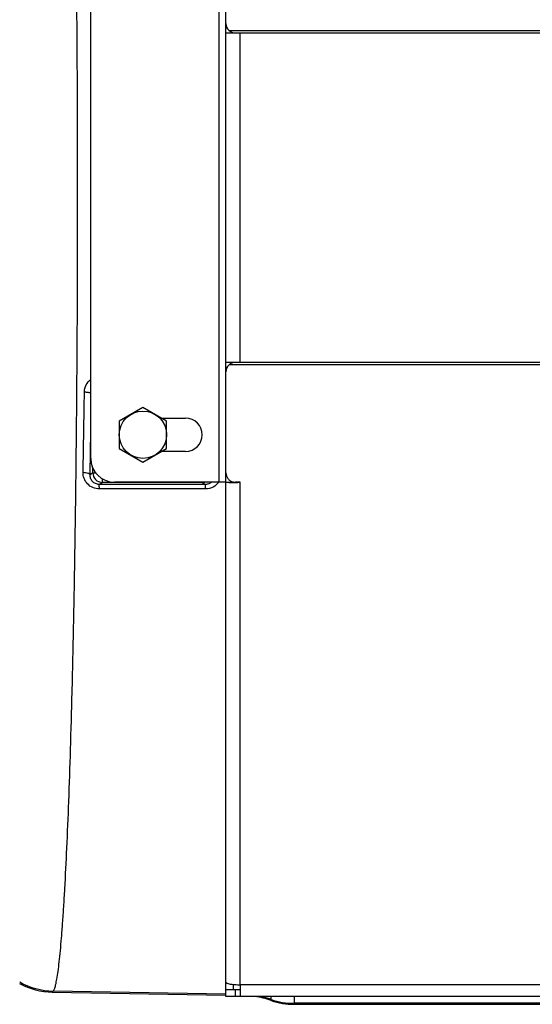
# Model space of a CAD drawing. Extents: x -1622 to 1181, y 8 to 1633.
# Tile 5 of 83: x -910 to -802, y 103 to 311. Entities that reach past the tile are written whole.
import ezdxf

# ---------------------------------------------------------------- set-up
doc = ezdxf.new("R2010")
doc.units = 0
doc.header["$LTSCALE"] = 65.395
doc.layers.get('0').update_dxf_attribs({"linetype": 'CONTINUOUS'})
doc.layers.add('3_ALL_AXES', color=7, linetype='CONTINUOUS')

msp = doc.modelspace()

# ---------------------------------------------------------------- linework, layer by layer
at = {"color": 3, "linetype": 'CONTINUOUS'}
for p, q in [((-867, 106.07), (-867, 439.98)), ((-895.5, 218.03), (-895.5, 328.03)), ((-867, 307.76), (-864, 307.76)), ((-864, 238.29), (-867, 238.29)), ((-867, 213.03), (-890.5, 213.03)), ((-864, 213.03), (-865, 213.03)), ((-864, 107.05), (-864, 104.57)), ((-662, 104.57), (-867, 104.57))]:
    msp.add_line(p, q, dxfattribs=at)
at = {"color": 9, "linetype": 'CONTINUOUS'}
for p, q in [((-868.5, 333.03), (-868.5, 213.03)), ((-866.34, 308.28), (-665, 308.28)), ((-864, 238.29), (-864, 307.76)), ((-864, 307.76), (-663.9, 307.76)), ((-665, 237.77), (-866.34, 237.77)), ((-662.65, 238.29), (-864, 238.29)), ((-895.07, 214.97), (-895.07, 216.01)), ((-895.07, 214.97), (-895.65, 214.59)), ((-895.07, 214.97), (-894.45, 214.97)), ((-893.72, 212.55), (-893.07, 212.98)), ((-871.3, 212.56), (-893.72, 212.55)), ((-893.07, 213.74), (-893.07, 212.98)), ((-871.92, 212.98), (-893.07, 212.98)), ((-871.92, 212.98), (-871.92, 213.03)), ((-871.92, 212.98), (-871.3, 212.56)), ((-864, 107.05), (-864, 213.03)), ((-865, 104.57), (-865, 106.07)), ((-798.96, 107.05), (-864, 107.05)), ((-903.62, 105.5), (-903.41, 105.7)), ((-867, 105.06), (-903.41, 105.7)), ((-857.44, 103.73), (-857.44, 104.57)), ((-852.6, 104.57), (-852.6, 102.92)), ((-565, 103.13), (-852.6, 103.13))]:
    msp.add_line(p, q, dxfattribs=at)
at = {"color": 7, "linetype": 'CONTINUOUS'}
for p, q in [((-865.5, 307.76), (-865.5, 307.83)), ((-865.5, 238.22), (-865.5, 238.29)), ((-867, 213.03), (-865.5, 213.03)), ((-865.5, 213.03), (-865.5, 213.09)), ((-867, 104.57), (-867, 106.07)), ((-867, 106.07), (-864, 106.07)), ((-865.5, 107.12), (-865.5, 106.07))]:
    msp.add_line(p, q, dxfattribs=at)
at = {"color": 2, "linetype": 'CONTINUOUS'}
msp.add_line((-871.27, 211.61), (-893.69, 211.6), dxfattribs=at)
at = {"color": 6, "linetype": 'CONTINUOUS'}
for p, q in [((-903.62, 105.5), (-867, 104.86)), ((-852.6, 102.92), (-565, 102.92))]:
    msp.add_line(p, q, dxfattribs=at)
at = {"color": 7, "linetype": 'CONTINUOUS'}
msp.add_lwpolyline([(-865.37, 213.06), (-865.38, 213.06), (-865.47, 213.05), (-865.5, 213.05)], dxfattribs=at)
at = {"color": 3, "linetype": 'CONTINUOUS'}
for centre, radius, start, end in [((-865, 309.76), 2, 180, 270), ((-865, 236.29), 2, 90, 180), ((-890.5, 218.03), 5, 180, 270), ((-864.99, 215.06), 2.04, 256.1385, 269.9781), ((-865.97, 230.2), 17.28, 271.7169, 272.4693), ((-866.01, 231.07), 18.16, 272.4674, 273.2154), ((-866.02, 231.41), 18.5, 273.2012, 276.2939)]:
    msp.add_arc(centre, radius, start, end, dxfattribs=at)
at = {"color": 2, "linetype": 'CONTINUOUS'}
msp.add_arc((-3632.6, 268.37), 2736, 358.88449, 359.23942, dxfattribs=at)
at = {"color": 9, "linetype": 'CONTINUOUS'}
for centre, radius, start, end in [((-893.07, 214.98), 2, 180.0765, 269.9001), ((-871.92, 214.98), 2, 270.0965, 282.8273), ((-903.13, 120.7), 15, 240.6061, 268.9271), ((-863.91, 84.98), 20.03, 71.1689, 78.0151), ((-852.6, 118.14), 15.01, 251.1662, 270.0002)]:
    msp.add_arc(centre, radius, start, end, dxfattribs=at)
at = {"color": 6, "linetype": 'CONTINUOUS'}
for centre, radius, start, end in [((-903.36, 120.49), 15, 241.568, 269.003), ((-863.91, 84.77), 20.03, 71.1543, 81.3193), ((-852.6, 117.91), 14.99, 251.1441, 269.9998)]:
    msp.add_arc(centre, radius, start, end, dxfattribs=at)
at = {"color": 9, "linetype": 'CONTINUOUS'}
for points, knots in [([(-903.41, 105.7), (-903.36, 105.75), (-903.26, 105.91), (-903.14, 106.19), (-903.02, 106.57), (-902.84, 107.27), (-902.62, 108.38), (-902.37, 109.99), (-902.13, 111.98), (-901.89, 114.34), (-901.65, 117.07), (-901.42, 120.16), (-901.19, 123.59), (-900.88, 128.86), (-900.51, 136.25), (-900.11, 146.06), (-899.75, 157.03), (-899.41, 169.07), (-899.12, 182.07), (-898.86, 195.91), (-898.65, 210.46), (-898.48, 225.59), (-898.32, 246.51), (-898.24, 273.03), (-898.32, 299.54), (-898.48, 320.46), (-898.65, 335.59), (-898.86, 350.14), (-899.12, 363.98), (-899.41, 376.98), (-899.75, 389.02), (-900.11, 400), (-900.51, 409.8), (-900.88, 417.19), (-901.19, 422.46), (-901.42, 425.9), (-901.65, 428.98), (-901.89, 431.71), (-902.13, 434.07), (-902.37, 436.06), (-902.62, 437.68), (-902.84, 438.79), (-903.02, 439.48), (-903.14, 439.86), (-903.26, 440.15), (-903.36, 440.3), (-903.41, 440.36)], [0, 0, 0, 0, 0.000673, 0.001598, 0.00279, 0.004255, 0.008018, 0.012894, 0.01888, 0.025966, 0.034138, 0.043378, 0.053666, 0.06498, 0.090578, 0.119941, 0.152801, 0.188856, 0.227776, 0.269204, 0.312757, 0.358037, 0.404625, 0.5, 0.595375, 0.641963, 0.687243, 0.730796, 0.772224, 0.811144, 0.847199, 0.880059, 0.909422, 0.93502, 0.946334, 0.956622, 0.965862, 0.974034, 0.98112, 0.987106, 0.991982, 0.995745, 0.99721, 0.998402, 0.999327, 1, 1, 1, 1]), ([(-896.84, 232.05), (-896.58, 232.05), (-896.2, 232.02), (-895.75, 231.93), (-895.57, 231.86), (-895.49, 231.82)], [0, 0, 0, 0, 0.572825, 0.819586, 1, 1, 1, 1]), ([(-895.58, 218.03), (-895.58, 218.46), (-895.55, 220.19), (-895.52, 221.92), (-895.5, 223.22)], [0, 0, 0, 0, 0.249005, 1, 1, 1, 1]), ([(-895.65, 214.59), (-895.64, 214.87), (-895.62, 216.02), (-895.6, 217.17), (-895.58, 218.03)], [0, 0, 0, 0, 0.249267, 1, 1, 1, 1]), ([(-897.12, 215.11), (-896.94, 215.1), (-896.6, 215.07), (-896.19, 214.99), (-895.92, 214.87), (-895.75, 214.77), (-895.66, 214.66), (-895.65, 214.59)], [0, 0, 0, 0, 0.32646, 0.634436, 0.761309, 0.863922, 1, 1, 1, 1]), ([(-893.72, 212.55), (-893.98, 212.55), (-894.52, 212.66), (-895.18, 213.14), (-895.58, 213.82), (-895.66, 214.34), (-895.65, 214.59)], [0, 0, 0, 0, 0.258936, 0.511486, 0.757227, 1, 1, 1, 1]), ([(-893.69, 211.6), (-893.69, 211.73), (-893.69, 211.91), (-893.7, 212.14), (-893.7, 212.28), (-893.7, 212.39), (-893.71, 212.47), (-893.71, 212.52), (-893.71, 212.54), (-893.72, 212.55)], [0, 0, 0, 0, 0.402533, 0.576694, 0.724617, 0.841672, 0.926271, 0.978232, 1, 1, 1, 1]), ([(-870.05, 213.03), (-870.22, 212.88), (-870.61, 212.64), (-871.07, 212.56), (-871.3, 212.56)], [0, 0, 0, 0, 0.494052, 1, 1, 1, 1]), ([(-871.27, 211.61), (-871.27, 211.74), (-871.27, 211.92), (-871.28, 212.15), (-871.28, 212.29), (-871.29, 212.4), (-871.29, 212.48), (-871.29, 212.53), (-871.29, 212.56), (-871.3, 212.56)], [0, 0, 0, 0, 0.403911, 0.578208, 0.725958, 0.842636, 0.926796, 0.978401, 1, 1, 1, 1])]:
    msp.add_open_spline(points, degree=3, knots=knots, dxfattribs=at)
at = {"color": 2, "linetype": 'CONTINUOUS'}
for points, knots in [([(-896.84, 232.05), (-896.84, 232.56), (-896.58, 233.59), (-895.9, 234.4), (-895.5, 234.71)], [0, 0, 0, 0, 0.497394, 1, 1, 1, 1]), ([(-893.69, 211.6), (-894.16, 211.6), (-895.09, 211.79), (-896.25, 212.6), (-896.98, 213.77), (-897.13, 214.67), (-897.12, 215.11)], [0, 0, 0, 0, 0.25756, 0.510354, 0.756964, 1, 1, 1, 1]), ([(-868.5, 213.03), (-868.81, 212.6), (-869.65, 211.87), (-870.73, 211.61), (-871.27, 211.61)], [0, 0, 0, 0, 0.49332, 1, 1, 1, 1])]:
    msp.add_open_spline(points, degree=3, knots=knots, dxfattribs=at)
at = {"color": 3, "linetype": 'CONTINUOUS'}
for points, knots in [([(-867, 215), (-867, 214.78), (-866.92, 214.34), (-866.6, 213.76), (-866.11, 213.31), (-865.7, 213.14), (-865.48, 213.09)], [0, 0, 0, 0, 0.248536, 0.49784, 0.748355, 1, 1, 1, 1]), ([(-866.86, 212.97), (-866.89, 212.98), (-866.93, 212.99), (-866.98, 213), (-866.99, 213.02)], [0, 0, 0, 0, 0.656464, 1, 1, 1, 1]), ([(-865.45, 212.92), (-865.74, 212.91), (-866.14, 212.91), (-866.61, 212.94), (-866.79, 212.96), (-866.86, 212.97)], [0, 0, 0, 0, 0.617523, 0.842247, 1, 1, 1, 1]), ([(-867, 107.57), (-867, 107.53), (-866.95, 107.47), (-866.86, 107.41), (-866.71, 107.34), (-866.46, 107.27), (-866.09, 107.19), (-865.64, 107.13), (-864.93, 107.06), (-864.38, 107.05), (-864, 107.05)], [0, 0, 0, 0, 0.0375, 0.065438, 0.100819, 0.194373, 0.316765, 0.464143, 0.631322, 1, 1, 1, 1])]:
    msp.add_open_spline(points, degree=3, knots=knots, dxfattribs=at)
at = {"layer": '3_ALL_AXES', "color": 7, "linetype": 'CONTINUOUS'}
for p, q in [((-884.5, 228.8), (-889.5, 225.91)), ((-879.5, 225.91), (-884.5, 228.8)), ((-889.5, 225.91), (-889.5, 220.14)), ((-879.5, 220.14), (-879.5, 225.91)), ((-889.5, 220.14), (-884.5, 217.25)), ((-884.5, 217.25), (-879.5, 220.14))]:
    msp.add_line(p, q, dxfattribs=at)
at = {"layer": '3_ALL_AXES', "color": 3, "linetype": 'CONTINUOUS'}
for p, q in [((-880.56, 226.53), (-875.5, 226.53)), ((-875.5, 219.53), (-880.56, 219.53))]:
    msp.add_line(p, q, dxfattribs=at)
at = {"layer": '3_ALL_AXES', "color": 7, "linetype": 'CONTINUOUS'}
msp.add_circle((-884.5, 223.03), 5, dxfattribs=at)
at = {"layer": '3_ALL_AXES', "color": 3, "linetype": 'CONTINUOUS'}
msp.add_arc((-875.5, 223.03), 3.5, 270, 90, dxfattribs=at)

doc.saveas('drawing.dxf')
